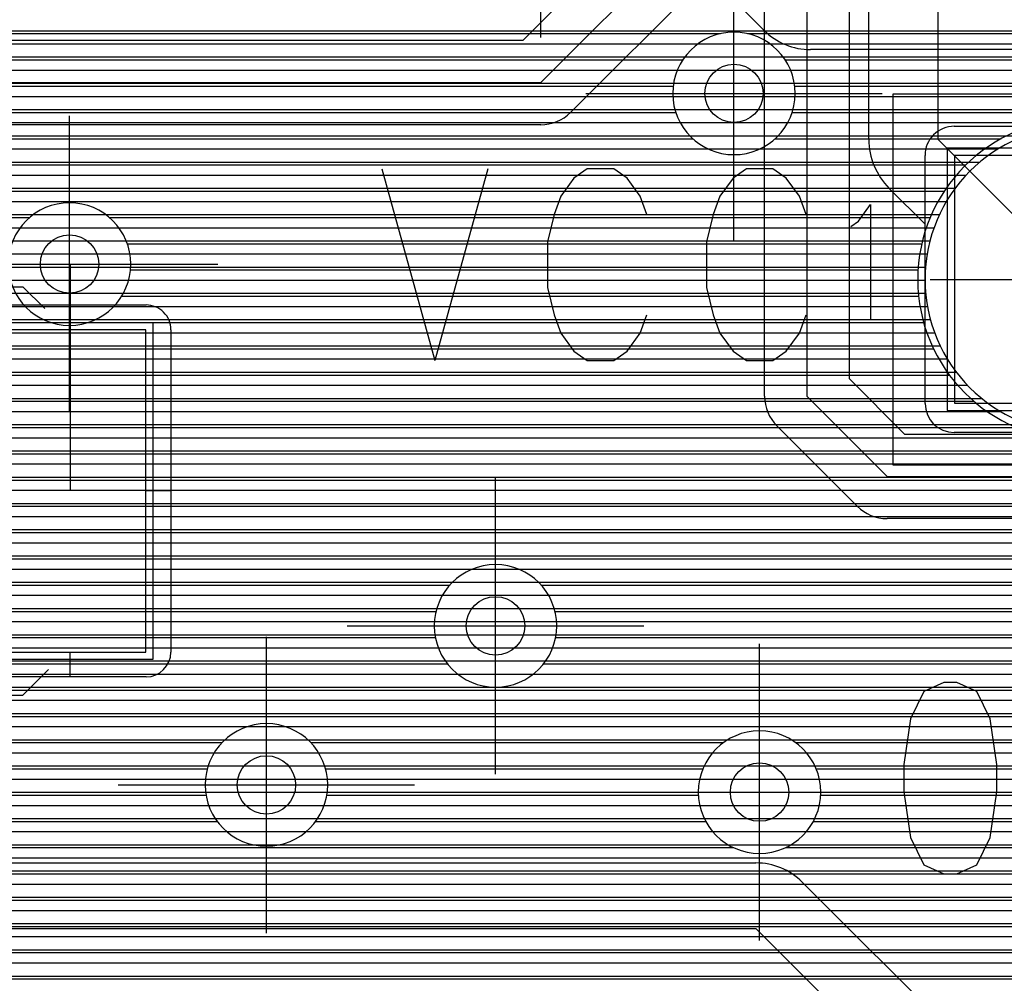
# Model space of a CAD drawing. Extents: x 25 to 291, y 23 to 136.
# Tile 72 of 147: x 67.28 to 74.03, y 76.5 to 83.11. Entities that reach past the tile are written whole.
import ezdxf

# ---------------------------------------------------------------- set-up
doc = ezdxf.new("R2010")
doc.units = 0
doc.layers.get('0').update_dxf_attribs({"linetype": 'CONTINUOUS'})
for name, color, linetype in [('copper_layer_2', 1, 'CONTINUOUS'), ('copper_layer_3', 3, 'CONTINUOUS'), ('copper_layer_bottom', 4, 'CONTINUOUS'), ('copper_layer_top', 5, 'CONTINUOUS'), ('drill_drawing', 6, 'CONTINUOUS'), ('paste_mask_top', 2, 'CONTINUOUS'), ('silkscreen_top', 1, 'CONTINUOUS'), ('solder_mask_bottom', 1, 'CONTINUOUS'), ('solder_mask_top', 1, 'CONTINUOUS')]:
    doc.layers.add(name, color=color, linetype=linetype)

# ---------------------------------------------------------------- blocks, each defined once
blk = doc.blocks.new('D20')
blk.add_circle((0, 0), 0.2)
blk = doc.blocks.new('D460')
blk.add_lwpolyline([(0.84836, 0.84836), (-0.84836, 0.84836), (-0.84836, -0.84836), (0.84836, -0.84836)], close=True)
blk = doc.blocks.new('D631')
blk.add_lwpolyline([(0.51816, 1.1049), (-0.51816, 1.1049), (-0.51816, -1.1049), (0.51816, -1.1049)], close=True)
blk = doc.blocks.new('D649')
blk.add_lwpolyline([(0.89916, 0.89916), (-0.89916, 0.89916), (-0.89916, -0.89916), (0.89916, -0.89916)], close=True)
blk = doc.blocks.new('D653')
blk.add_lwpolyline([(0.56896, 1.15316), (-0.56896, 1.15316), (-0.56896, -1.15316), (0.56896, -1.15316)], close=True)

msp = doc.modelspace()

# ---------------------------------------------------------------- linework, layer by layer
at = {"layer": 'copper_layer_2', "color": 1}
for points in [[(25.750064, 83.029718), (80.660655, 83.029718)], [(46.750572, 82.939802), (86.050292, 82.939802)], [(46.92507, 82.849886), (86.050292, 82.849886)], [(47.000762, 82.759716), (86.050292, 82.759716)], [(47.041656, 82.669799), (86.050292, 82.669799)], [(47.058928, 82.579883), (86.050292, 82.579883)], [(47.055626, 82.489713), (86.050292, 82.489713)], [(47.030734, 82.399797), (86.050292, 82.399797)], [(46.979934, 82.309881), (74.170434, 82.309881)], [(46.8857, 82.21971), (73.985522, 82.21971)], [(25.750064, 82.129794), (73.860554, 82.129794)], [(25.750064, 82.039878), (73.765812, 82.039878)], [(45.666497, 81.949708), (73.691135, 81.949708)], [(45.754128, 81.859792), (73.631445, 81.859792)], [(45.791974, 81.769876), (73.583947, 81.769876)], [(45.800102, 81.679705), (73.546863, 81.679705)], [(45.800102, 81.589789), (73.518923, 81.589789)], [(45.800102, 81.499873), (73.499873, 81.499873)], [(45.800102, 81.409703), (73.488443, 81.409703)], [(45.800102, 81.319787), (73.485141, 81.319787)], [(45.800102, 81.22987), (73.489459, 81.22987)], [(45.800102, 81.139954), (73.501651, 81.139954)], [(45.800102, 81.049784), (73.521971, 81.049784)], [(45.800102, 80.959868), (73.550673, 80.959868)], [(45.800102, 80.869952), (73.589027, 80.869952)], [(45.800102, 80.779782), (73.637795, 80.779782)], [(45.800102, 80.689865), (73.699263, 80.689865)], [(45.800102, 80.599949), (73.775972, 80.599949)], [(45.800102, 80.509779), (73.873508, 80.509779)], [(45.800102, 80.419863), (74.003302, 80.419863)], [(45.800102, 80.329947), (74.20066, 80.329947)], [(45.800102, 80.239776), (86.050292, 80.239776)], [(45.800102, 80.14986), (86.050292, 80.14986)], [(45.800102, 80.059944), (86.050292, 80.059944)], [(45.800102, 79.969774), (86.050292, 79.969774)], [(45.800102, 79.879858), (86.050292, 79.879858)], [(45.800102, 79.789942), (86.050292, 79.789942)], [(45.800102, 79.699771), (86.050292, 79.699771)], [(45.800102, 79.609855), (86.050292, 79.609855)], [(45.800102, 79.519939), (86.050292, 79.519939)], [(45.800102, 79.429769), (86.050292, 79.429769)], [(45.800102, 79.339853), (86.050292, 79.339853)], [(45.800102, 79.249936), (86.050292, 79.249936)], [(45.800102, 79.159766), (86.050292, 79.159766)], [(45.800102, 79.06985), (86.050292, 79.06985)], [(45.800102, 78.979934), (86.050292, 78.979934)], [(45.800102, 78.889764), (86.050292, 78.889764)], [(45.800102, 78.799848), (86.050292, 78.799848)], [(45.800102, 78.709931), (76.580645, 78.709931)], [(45.800102, 78.619761), (76.236982, 78.619761)], [(45.800102, 78.529845), (76.071628, 78.529845)], [(45.800102, 78.439929), (75.952756, 78.439929)], [(45.800102, 78.349759), (75.8603, 78.349759)], [(45.800102, 78.259843), (75.786132, 78.259843)], [(45.800102, 78.169926), (75.725933, 78.169926)], [(45.800102, 78.079756), (75.677419, 78.079756)], [(45.800102, 77.98984), (75.638557, 77.98984)], [(45.800102, 77.899924), (75.608585, 77.899924)], [(45.800102, 77.809754), (75.586741, 77.809754)], [(45.800102, 77.719837), (75.572517, 77.719837)], [(45.800102, 77.629921), (75.565913, 77.629921)], [(45.800102, 77.539751), (75.566167, 77.539751)], [(45.800102, 77.449835), (75.574041, 77.449835)], [(45.800102, 77.359919), (75.589027, 77.359919)], [(45.800102, 77.269749), (75.611633, 77.269749)], [(45.800102, 77.179832), (75.642621, 77.179832)], [(45.800102, 77.089916), (75.682499, 77.089916)], [(45.800102, 76.999746), (75.732537, 76.999746)], [(45.800102, 76.90983), (75.79426, 76.90983)], [(45.800102, 76.819914), (75.870206, 76.819914)], [(45.800102, 76.729743), (75.965202, 76.729743)], [(45.800102, 76.639827), (76.088138, 76.639827)], [(45.800102, 76.549911), (76.261875, 76.549911)]]:
    msp.add_lwpolyline(points, dxfattribs=at)
msp.add_lwpolyline([(75.585217, 81.325121), (75.585217, 81.325121), (75.585217, 81.325121, 1), (73.485141, 81.325121), (73.485141, 81.325121), (73.485141, 81.325121, 1), (75.585217, 81.325121), (75.585217, 81.325121)], format="xyb", dxfattribs=at)
msp.add_lwpolyline([(75.585217, 81.325121), (75.585217, 81.325121), (75.585217, 81.325121, 1), (73.485141, 81.325121), (73.485141, 81.325121), (73.485141, 81.325121, 1), (75.585217, 81.325121), (75.585217, 81.325121)], format="xyb", dxfattribs=at)
at = {"layer": 'copper_layer_3', "color": 3}
for points in [[(49.648209, 83.009906), (72.08255, 83.009906)], [(72.267717, 83.009906), (75.383287, 83.009906)], [(61.492507, 82.82982), (71.82347, 82.82982)], [(72.526797, 82.82982), (75.220472, 82.82982)], [(63.333757, 82.649733), (71.758192, 82.649733)], [(72.592329, 82.649733), (75.180086, 82.649733)], [(63.449581, 82.469901), (71.775972, 82.469901)], [(72.574295, 82.469901), (75.220726, 82.469901)], [(63.467107, 82.289815), (71.89205, 82.289815)], [(72.458217, 82.289815), (74.006604, 82.289815)], [(63.401321, 82.109728), (73.764288, 82.109728)], [(63.1397, 81.929896), (73.616205, 81.929896)], [(64.89713, 81.749809), (67.347727, 81.749809)], [(67.892558, 81.749809), (73.520447, 81.749809)], [(68.016256, 81.569723), (73.462789, 81.569723)], [(68.0381, 81.389891), (73.437135, 81.389891)], [(67.977648, 81.209804), (73.441199, 81.209804)], [(64.89586, 81.029718), (67.493015, 81.029718)], [(67.747269, 81.029718), (73.475489, 81.029718)], [(63.332741, 80.849886), (73.543053, 80.849886)], [(63.591821, 80.669799), (73.651765, 80.669799)], [(63.657099, 80.489713), (73.819406, 80.489713)], [(63.639319, 80.309881), (74.112014, 80.309881)], [(63.523241, 80.129794), (80.211074, 80.129794)], [(58.118618, 79.949708), (80.288037, 79.949708)], [(49.78283, 79.769876), (85.875286, 79.769876)], [(49.01016, 79.589789), (85.875286, 79.589789)], [(49.01016, 79.409703), (85.875286, 79.409703)], [(62.93269, 79.22987), (70.226822, 79.22987)], [(70.853442, 79.22987), (85.875286, 79.22987)], [(63.19177, 79.049784), (70.13208, 79.049784)], [(70.948184, 79.049784), (85.875286, 79.049784)], [(63.257303, 78.869698), (70.127762, 78.869698)], [(70.952502, 78.869698), (85.875286, 78.869698)], [(63.239522, 78.689865), (70.210566, 78.689865)], [(70.869698, 78.689865), (76.276099, 78.689865)], [(63.12319, 78.509779), (75.958852, 78.509779)], [(60.04826, 78.329947), (75.777242, 78.329947)], [(49.886208, 78.14986), (68.665989, 78.14986)], [(69.274321, 78.14986), (72.103124, 78.14986)], [(72.597155, 78.14986), (75.657099, 78.14986)], [(52.249428, 77.969774), (68.564643, 77.969774)], [(69.375667, 77.969774), (71.961646, 77.969774)], [(72.738633, 77.969774), (75.578105, 77.969774)], [(52.354077, 77.789942), (68.556007, 77.789942)], [(69.384303, 77.789942), (71.930658, 77.789942)], [(72.769622, 77.789942), (75.532131, 77.789942)], [(52.364999, 77.609855), (68.632969, 77.609855)], [(69.307341, 77.609855), (71.98095, 77.609855)], [(72.719329, 77.609855), (75.515367, 77.609855)], [(52.291085, 77.429769), (72.171958, 77.429769)], [(72.528321, 77.429769), (75.526035, 77.429769)], [(49.01016, 77.249936), (75.565405, 77.249936)], [(49.01016, 77.06985), (75.636525, 77.06985)], [(59.146812, 76.889764), (75.746761, 76.889764)], [(59.354077, 76.709931), (75.911862, 76.709931)], [(59.409195, 76.529845), (76.183896, 76.529845)]]:
    msp.add_lwpolyline(points, dxfattribs=at)
for points in [[(72.595123, 82.600203), (72.595123, 82.600203), (72.595123, 82.600203, 1), (71.755398, 82.600203), (71.755398, 82.600203), (71.755398, 82.600203, 1), (72.595123, 82.600203), (72.595123, 82.600203)], [(72.595123, 82.600203), (72.595123, 82.600203), (72.595123, 82.600203, 1), (71.755398, 82.600203), (71.755398, 82.600203), (71.755398, 82.600203, 1), (72.595123, 82.600203), (72.595123, 82.600203)], [(75.635255, 81.325121), (75.635255, 81.325121), (75.635255, 81.325121, 1), (73.435103, 81.325121), (73.435103, 81.325121), (73.435103, 81.325121, 1), (75.635255, 81.325121), (75.635255, 81.325121)], [(75.635255, 81.325121), (75.635255, 81.325121), (75.635255, 81.325121, 1), (73.435103, 81.325121), (73.435103, 81.325121), (73.435103, 81.325121, 1), (75.635255, 81.325121), (75.635255, 81.325121)], [(68.040132, 81.430277), (68.040132, 81.430277), (68.040132, 81.430277, 1), (67.199898, 81.430277), (67.199898, 81.430277), (67.199898, 81.430277, 1), (68.040132, 81.430277), (68.040132, 81.430277)], [(68.040132, 81.430277), (68.040132, 81.430277), (68.040132, 81.430277, 1), (67.199898, 81.430277), (67.199898, 81.430277), (67.199898, 81.430277, 1), (68.040132, 81.430277), (68.040132, 81.430277)], [(70.960122, 78.950216), (70.960122, 78.950216), (70.960122, 78.950216, 1), (70.120396, 78.950216), (70.120396, 78.950216), (70.120396, 78.950216, 1), (70.960122, 78.950216), (70.960122, 78.950216)], [(70.960122, 78.950216), (70.960122, 78.950216), (70.960122, 78.950216, 1), (70.120396, 78.950216), (70.120396, 78.950216), (70.120396, 78.950216, 1), (70.960122, 78.950216), (70.960122, 78.950216)], [(69.390145, 77.860046), (69.390145, 77.860046), (69.390145, 77.860046, 1), (68.549911, 77.860046), (68.549911, 77.860046), (68.549911, 77.860046, 1), (69.390145, 77.860046), (69.390145, 77.860046)], [(69.390145, 77.860046), (69.390145, 77.860046), (69.390145, 77.860046, 1), (68.549911, 77.860046), (68.549911, 77.860046), (68.549911, 77.860046, 1), (69.390145, 77.860046), (69.390145, 77.860046)], [(72.77013, 77.810262), (72.77013, 77.810262), (72.77013, 77.810262, 1), (71.930404, 77.810262), (71.930404, 77.810262), (71.930404, 77.810262, 1), (72.77013, 77.810262), (72.77013, 77.810262)], [(72.77013, 77.810262), (72.77013, 77.810262), (72.77013, 77.810262, 1), (71.930404, 77.810262), (71.930404, 77.810262), (71.930404, 77.810262, 1), (72.77013, 77.810262), (72.77013, 77.810262)]]:
    msp.add_lwpolyline(points, format="xyb", dxfattribs=at)
at = {"layer": 'copper_layer_bottom', "color": 4}
for points in [[(72.382017, 83.032004), (71.863856, 83.550165), (70.85014, 83.550165)], [(42.569977, 83.029718), (72.384049, 83.029718)], [(46.885192, 82.939802), (72.515367, 82.939802)], [(77.305563, 75.991872), (80.825248, 79.511557), (80.825248, 81.863856), (79.788672, 82.900178), (72.700025, 82.900178)], [(46.995936, 82.849886), (79.838964, 82.849886)], [(47.058166, 82.759716), (79.929134, 82.759716)], [(47.09398, 82.669799), (80.01905, 82.669799)], [(47.10922, 82.579883), (80.108966, 82.579883)], [(47.105918, 82.489713), (80.199136, 82.489713)], [(47.084328, 82.399797), (80.289053, 82.399797)], [(73.685039, 82.375159), (75.385065, 82.375159)], [(47.04064, 82.309881), (73.537211, 82.309881)], [(46.96571, 82.21971), (73.490221, 82.21971)], [(73.485141, 80.475235), (73.485141, 82.17526)], [(46.965202, 82.129794), (73.485141, 82.129794)], [(46.965202, 82.039878), (73.485141, 82.039878)], [(46.965202, 81.949708), (73.485141, 81.949708)], [(46.965202, 81.859792), (73.485141, 81.859792)], [(46.965202, 81.769876), (73.485141, 81.769876)], [(46.965202, 81.679705), (73.485141, 81.679705)], [(46.965202, 81.589789), (73.485141, 81.589789)], [(46.965202, 81.499873), (73.485141, 81.499873)], [(46.965202, 81.409703), (73.485141, 81.409703)], [(46.965202, 81.319787), (73.485141, 81.319787)], [(46.965202, 81.22987), (73.485141, 81.22987)], [(46.965202, 81.139954), (73.485141, 81.139954)], [(46.965202, 81.049784), (73.485141, 81.049784)], [(46.965202, 80.959868), (73.485141, 80.959868)], [(46.965202, 80.869952), (73.485141, 80.869952)], [(46.965202, 80.779782), (73.485141, 80.779782)], [(46.965202, 80.689865), (73.485141, 80.689865)], [(46.965202, 80.599949), (73.485141, 80.599949)], [(46.965202, 80.509779), (73.485141, 80.509779)], [(46.965202, 80.419863), (73.493015, 80.419863)], [(46.965202, 80.329947), (73.547625, 80.329947)], [(75.385065, 80.275083), (73.685039, 80.275083)], [(46.965202, 80.239776), (80.825248, 80.239776)], [(46.965202, 80.14986), (80.825248, 80.14986)], [(46.965202, 80.059944), (80.825248, 80.059944)], [(46.965202, 79.969774), (80.825248, 79.969774)], [(46.965202, 79.879858), (80.825248, 79.879858)], [(46.965202, 79.789942), (80.825248, 79.789942)], [(46.965202, 79.699771), (80.825248, 79.699771)], [(46.965202, 79.609855), (80.825248, 79.609855)], [(46.965202, 79.519939), (80.825248, 79.519939)], [(46.965202, 79.429769), (80.743459, 79.429769)], [(46.965202, 79.339853), (80.653543, 79.339853)], [(46.965202, 79.249936), (80.563373, 79.249936)], [(46.965202, 79.159766), (80.473457, 79.159766)], [(46.965202, 79.06985), (80.383541, 79.06985)], [(46.965202, 78.979934), (80.293371, 78.979934)], [(46.965202, 78.889764), (80.203454, 78.889764)], [(46.965202, 78.799848), (80.113538, 78.799848)], [(46.965202, 78.709931), (75.719329, 78.709931)], [(46.965202, 78.619761), (75.594615, 78.619761)], [(46.965202, 78.529845), (75.565659, 78.529845)], [(46.965202, 78.439929), (75.565151, 78.439929)], [(46.965202, 78.349759), (75.565151, 78.349759)], [(46.965202, 78.259843), (75.565151, 78.259843)], [(46.965202, 78.169926), (75.565151, 78.169926)], [(46.965202, 78.079756), (75.565151, 78.079756)], [(46.965202, 77.98984), (75.565151, 77.98984)], [(46.965202, 77.899924), (75.565151, 77.899924)], [(46.965202, 77.809754), (75.565151, 77.809754)], [(46.965202, 77.719837), (75.565151, 77.719837)], [(46.965202, 77.629921), (75.565151, 77.629921)], [(46.965202, 77.539751), (75.565151, 77.539751)], [(46.965202, 77.449835), (75.565151, 77.449835)], [(46.965202, 77.359919), (75.565151, 77.359919)], [(46.965202, 77.269749), (75.565151, 77.269749)], [(46.965202, 77.179832), (75.565151, 77.179832)], [(46.965202, 77.089916), (75.565151, 77.089916)], [(46.965202, 76.999746), (75.565151, 76.999746)], [(46.965202, 76.90983), (75.565151, 76.90983)], [(46.965202, 76.819914), (75.565151, 76.819914)], [(46.965202, 76.729743), (75.565151, 76.729743)], [(46.965202, 76.639827), (75.566675, 76.639827)], [(46.965202, 76.549911), (75.601727, 76.549911)]]:
    msp.add_lwpolyline(points, dxfattribs=at)
for points in [[(72.382017, 83.032004), (72.382017, 83.032004), (72.382017, 83.032004, 0.198294), (72.700025, 82.900178), (72.700025, 82.900178)], [(73.685039, 82.375159), (73.685039, 82.375159), (73.685039, 82.375159, 0.414214), (73.485141, 82.17526), (73.485141, 82.17526)], [(73.485141, 80.475235), (73.485141, 80.475235), (73.485141, 80.475235, 0.413315), (73.685039, 80.275083), (73.685039, 80.275083)]]:
    msp.add_lwpolyline(points, format="xyb", dxfattribs=at)
at = {"layer": 'copper_layer_top', "color": 5}
for points in [[(71.725171, 90.550165), (71.725171, 87.075184), (71.85014, 87.075184), (72.675133, 86.250191), (72.675133, 80.525273), (73.225044, 79.975108), (77.900178, 79.975108), (78.300229, 80.375159), (78.300229, 82.125222), (79.525273, 83.350267), (80.900178, 83.350267)], [(72.385065, 80.525273), (72.385065, 86.130048), (71.960122, 86.555245), (71.280163, 86.555245)], [(72.965202, 86.250191), (72.965202, 80.645161), (73.345187, 80.265177), (77.780036, 80.265177), (78.01016, 80.495301)], [(73.575057, 82.285243), (73.575057, 85.77521), (73.625095, 85.825248)], [(73.100076, 82.285243), (73.100076, 85.77521)], [(66.150114, 81.400305), (66.150114, 82.335281), (66.490221, 82.675133), (70.85014, 82.675133), (71.725171, 83.550165), (71.725171, 85.675133)], [(66.490221, 82.965202), (70.729997, 82.965202), (71.435103, 83.670307), (71.435103, 85.155194), (71.280163, 85.155194)], [(71.93015, 83.345187), (71.055118, 82.470155)], [(46.950216, 83.029718), (70.794768, 83.029718)], [(71.614935, 83.029718), (72.385065, 83.029718)], [(72.965202, 83.029718), (73.100076, 83.029718)], [(71.525019, 82.939802), (72.385065, 82.939802)], [(72.965202, 82.939802), (73.100076, 82.939802)], [(71.434849, 82.849886), (72.385065, 82.849886)], [(72.965202, 82.849886), (73.100076, 82.849886)], [(71.344933, 82.759716), (72.385065, 82.759716)], [(72.965202, 82.759716), (73.100076, 82.759716)], [(71.255017, 82.669799), (72.385065, 82.669799)], [(72.965202, 82.669799), (73.100076, 82.669799)], [(71.164846, 82.579883), (72.385065, 82.579883)], [(72.965202, 82.579883), (73.100076, 82.579883)], [(71.07493, 82.489713), (72.385065, 82.489713)], [(72.965202, 82.489713), (73.100076, 82.489713)], [(70.85014, 82.385065), (66.610363, 82.385065), (66.440183, 82.215138), (66.440183, 82.120142), (66.650241, 82.120142)], [(70.941326, 82.399797), (72.385065, 82.399797)], [(72.965202, 82.399797), (73.100076, 82.399797)], [(66.534925, 82.309881), (72.385065, 82.309881)], [(72.965202, 82.309881), (73.100076, 82.309881)], [(73.575057, 82.285243), (74.535179, 81.325121)], [(66.445009, 82.21971), (72.385065, 82.21971)], [(72.965202, 82.21971), (73.104648, 82.21971)], [(66.440183, 82.129794), (72.385065, 82.129794)], [(72.965202, 82.129794), (73.126238, 82.129794)], [(66.810516, 82.039878), (72.385065, 82.039878)], [(72.965202, 82.039878), (73.168402, 82.039878)], [(66.847854, 81.949708), (72.385065, 81.949708)], [(72.965202, 81.949708), (73.23876, 81.949708)], [(73.485141, 80.475235), (73.485141, 81.703327), (73.239268, 81.9492)], [(66.85014, 81.859792), (72.385065, 81.859792)], [(72.965202, 81.859792), (73.328677, 81.859792)], [(66.85014, 81.769876), (72.385065, 81.769876)], [(72.965202, 81.769876), (73.418847, 81.769876)], [(66.85014, 81.679705), (72.385065, 81.679705)], [(72.965202, 81.679705), (73.485141, 81.679705)], [(66.85014, 81.589789), (72.385065, 81.589789)], [(72.965202, 81.589789), (73.485141, 81.589789)], [(66.85014, 81.499873), (72.385065, 81.499873)], [(72.965202, 81.499873), (73.485141, 81.499873)], [(66.85014, 81.409703), (72.385065, 81.409703)], [(67.620015, 81.430277), (67.625095, 81.425197), (67.625095, 79.875286)], [(72.965202, 81.409703), (73.485141, 81.409703)], [(66.85014, 81.319787), (72.385065, 81.319787)], [(72.965202, 81.319787), (73.485141, 81.319787)], [(66.85014, 81.22987), (72.385065, 81.22987)], [(72.965202, 81.22987), (73.485141, 81.22987)], [(67.105156, 81.150114), (68.145034, 81.150114)], [(67.625095, 81.150114), (67.625095, 80.980188)], [(68.203454, 81.139954), (72.385065, 81.139954)], [(72.965202, 81.139954), (73.485141, 81.139954)], [(68.300229, 81.049784), (72.385065, 81.049784)], [(72.965202, 81.049784), (73.485141, 81.049784)], [(68.315215, 80.980188), (68.315215, 78.77013)], [(68.315215, 80.959868), (72.385065, 80.959868)], [(72.965202, 80.959868), (73.485141, 80.959868)], [(68.315215, 80.869952), (72.385065, 80.869952)], [(72.965202, 80.869952), (73.485141, 80.869952)], [(68.315215, 80.779782), (72.385065, 80.779782)], [(72.965202, 80.779782), (73.485141, 80.779782)], [(68.315215, 80.689865), (72.385065, 80.689865)], [(72.965202, 80.689865), (73.485141, 80.689865)], [(68.315215, 80.599949), (72.385065, 80.599949)], [(73.010668, 80.599949), (73.485141, 80.599949)], [(68.315215, 80.509779), (72.385573, 80.509779)], [(73.100584, 80.509779), (73.485141, 80.509779)], [(68.315215, 80.419863), (72.404877, 80.419863)], [(73.1905, 80.419863), (73.493015, 80.419863)], [(68.315215, 80.329947), (72.460757, 80.329947)], [(73.280671, 80.329947), (73.547625, 80.329947)], [(73.020066, 79.77013), (72.470155, 80.320041)], [(75.385065, 80.275083), (73.685039, 80.275083)], [(68.315215, 80.239776), (72.550419, 80.239776)], [(68.315215, 80.14986), (72.640335, 80.14986)], [(68.315215, 80.059944), (72.730251, 80.059944)], [(68.315215, 79.969774), (72.820422, 79.969774)], [(68.315215, 79.875286), (68.145034, 79.875286)], [(68.315215, 79.879858), (72.910338, 79.879858)], [(68.315215, 79.789942), (73.000254, 79.789942)], [(68.315215, 79.699771), (73.134112, 79.699771)], [(77.900178, 79.685039), (73.225044, 79.685039)], [(68.315215, 79.609855), (81.77521, 79.609855)], [(68.315215, 79.519939), (81.77521, 79.519939)], [(68.315215, 79.429769), (81.77521, 79.429769)], [(68.315215, 79.339853), (81.77521, 79.339853)], [(68.315215, 79.249936), (81.77521, 79.249936)], [(68.315215, 79.159766), (81.77521, 79.159766)], [(68.315215, 79.06985), (81.77521, 79.06985)], [(68.315215, 78.979934), (81.77521, 78.979934)], [(68.315215, 78.889764), (81.77521, 78.889764)], [(68.315215, 78.799848), (81.77521, 78.799848)], [(67.625095, 78.600203), (67.625095, 78.77013)], [(68.304039, 78.709931), (75.719329, 78.709931)], [(68.145034, 78.600203), (67.105156, 78.600203)], [(68.224536, 78.619761), (75.594615, 78.619761)], [(45.700025, 78.529845), (75.565659, 78.529845)], [(45.700025, 78.439929), (75.565151, 78.439929)], [(45.700025, 78.349759), (75.565151, 78.349759)], [(45.700025, 78.259843), (75.565151, 78.259843)], [(45.700025, 78.169926), (75.565151, 78.169926)], [(45.700025, 78.079756), (75.565151, 78.079756)], [(45.700025, 77.98984), (75.565151, 77.98984)], [(45.700025, 77.899924), (75.565151, 77.899924)], [(45.700025, 77.809754), (75.565151, 77.809754)], [(45.700025, 77.719837), (75.565151, 77.719837)], [(45.700025, 77.629921), (75.565151, 77.629921)], [(45.700025, 77.539751), (75.565151, 77.539751)], [(45.700025, 77.449835), (75.565151, 77.449835)], [(45.700025, 77.359919), (75.565151, 77.359919)], [(60.660147, 77.325121), (72.325121, 77.325121)], [(72.541275, 77.269749), (75.565151, 77.269749)], [(72.643383, 77.193294), (73.661671, 76.17526), (75.075184, 76.17526)], [(72.656845, 77.179832), (75.565151, 77.179832)], [(72.746761, 77.089916), (75.565151, 77.089916)], [(72.836932, 76.999746), (75.565151, 76.999746)], [(72.926848, 76.90983), (75.565151, 76.90983)], [(54.835154, 63.325121), (54.835154, 71.050038), (60.660147, 76.875032), (72.325121, 76.875032), (74.150114, 75.050038)], [(73.016764, 76.819914), (75.565151, 76.819914)], [(73.106934, 76.729743), (75.565151, 76.729743)], [(73.19685, 76.639827), (75.566675, 76.639827)], [(73.286767, 76.549911), (75.601727, 76.549911)]]:
    msp.add_lwpolyline(points, dxfattribs=at)
for points in [[(70.85014, 82.385065), (70.85014, 82.385065), (70.85014, 82.385065, 0.199747), (71.055118, 82.470155), (71.055118, 82.470155)], [(73.100076, 82.285243), (73.100076, 82.285243), (73.100076, 82.285243, 0.198803), (73.239268, 81.9492), (73.239268, 81.9492)], [(68.315215, 80.980188), (68.315215, 80.980188), (68.315215, 80.980188, 0.415269), (68.145034, 81.150114), (68.145034, 81.150114)], [(72.385065, 80.525273), (72.385065, 80.525273), (72.385065, 80.525273, 0.199099), (72.470155, 80.320041), (72.470155, 80.320041)], [(73.485141, 80.475235), (73.485141, 80.475235), (73.485141, 80.475235, 0.413315), (73.685039, 80.275083), (73.685039, 80.275083)], [(73.020066, 79.77013), (73.020066, 79.77013), (73.020066, 79.77013, 0.198077), (73.225044, 79.685039), (73.225044, 79.685039)], [(68.145034, 78.600203), (68.145034, 78.600203), (68.145034, 78.600203, 0.413157), (68.315215, 78.77013), (68.315215, 78.77013)], [(72.643383, 77.193294), (72.643383, 77.193294), (72.643383, 77.193294, 0.198919), (72.325121, 77.325121), (72.325121, 77.325121)]]:
    msp.add_lwpolyline(points, format="xyb", dxfattribs=at)
at = {"layer": 'drill_drawing', "color": 6}
for points in [[(70.85014, 82.984252), (70.85014, 85.016256)], [(72.17526, 81.584201), (72.17526, 83.616205)], [(71.159258, 82.600203), (73.191262, 82.600203)], [(67.620015, 80.414275), (67.620015, 82.446279)], [(66.604013, 81.430277), (68.636017, 81.430277)], [(73.519177, 81.325121), (75.551181, 81.325121)], [(70.540259, 77.934214), (70.540259, 79.966218)], [(69.524257, 78.950216), (71.556261, 78.950216)], [(68.970028, 76.844044), (68.970028, 78.876048)], [(72.350267, 76.79426), (72.350267, 78.826264)], [(67.954026, 77.860046), (69.98603, 77.860046)], [(71.334265, 77.810262), (73.366269, 77.810262)]]:
    msp.add_lwpolyline(points, dxfattribs=at)
at = {"layer": 'silkscreen_top', "color": 1}
for points in [[(73.265177, 80.055118), (80.885192, 80.055118), (80.885192, 82.595123), (73.265177, 82.595123), (73.265177, 80.055118)], [(69.760224, 82.08255), (70.123698, 80.77013)], [(70.487427, 82.08255), (70.123698, 80.77013)], [(71.578359, 81.77013), (71.532893, 81.895098), (71.441961, 82.020066), (71.351029, 82.08255), (71.169164, 82.08255), (71.078232, 82.020066), (70.9873, 81.895098), (70.941834, 81.77013), (70.896622, 81.582677), (70.896622, 81.270257), (70.941834, 81.08255), (70.9873, 80.957582), (71.078232, 80.832614), (71.169164, 80.77013), (71.351029, 80.77013), (71.441961, 80.832614), (71.532893, 80.957582), (71.578359, 81.08255)], [(72.669291, 81.77013), (72.623825, 81.895098), (72.532893, 82.020066), (72.441961, 82.08255), (72.260097, 82.08255), (72.169164, 82.020066), (72.078232, 81.895098), (72.032766, 81.77013), (71.9873, 81.582677), (71.9873, 81.270257), (72.032766, 81.08255), (72.078232, 80.957582), (72.169164, 80.832614), (72.260097, 80.77013), (72.441961, 80.77013), (72.532893, 80.832614), (72.623825, 80.957582), (72.669291, 81.08255)], [(72.975108, 81.687579), (73.029718, 81.725171), (73.111506, 81.837694), (73.111506, 81.050038)], [(66.800102, 81.275083), (67.300229, 81.275083), (67.450089, 81.125222)], [(64.825248, 78.650241), (65.000254, 78.475235), (65.750064, 78.475235), (65.750064, 78.225044), (66.550165, 78.225044), (66.550165, 78.475235), (67.300229, 78.475235), (67.475235, 78.650241)], [(73.612903, 78.562611), (73.476505, 78.500127), (73.385573, 78.312675), (73.340107, 78.000254), (73.340107, 77.812548), (73.385573, 77.500127), (73.476505, 77.312675), (73.612903, 77.250191), (73.703835, 77.250191), (73.840234, 77.312675), (73.931166, 77.500127), (73.976632, 77.812548), (73.976632, 78.000254), (73.931166, 78.312675), (73.840234, 78.500127), (73.703835, 78.562611), (73.612903, 78.562611)]]:
    msp.add_lwpolyline(points, dxfattribs=at)

# ---------------------------------------------------------------- block references
at = {"layer": 'copper_layer_2'}
for p in [(72.17526, 82.600203), (67.620015, 81.430277), (70.540259, 78.950216), (68.970028, 77.860046), (72.350267, 77.810262)]:
    msp.add_blockref('D20', p, dxfattribs=at)
at = {"layer": 'copper_layer_bottom'}
for name, p in [('D20', (72.17526, 82.600203)), ('D460', (74.535179, 81.325121)), ('D20', (67.620015, 81.430277)), ('D20', (70.540259, 78.950216)), ('D20', (68.970028, 77.860046)), ('D20', (72.350267, 77.810262))]:
    msp.add_blockref(name, p, dxfattribs=at)
at = {"layer": 'copper_layer_top'}
for name, p in [('D20', (72.17526, 82.600203)), ('D460', (74.535179, 81.325121)), ('D20', (67.620015, 81.430277)), ('D631', (67.625095, 79.875286)), ('D20', (70.540259, 78.950216)), ('D20', (68.970028, 77.860046)), ('D20', (72.350267, 77.810262))]:
    msp.add_blockref(name, p, dxfattribs=at)
at = {"layer": 'paste_mask_top'}
msp.add_blockref('D631', (67.625095, 79.875286), dxfattribs=at)
at = {"layer": 'solder_mask_bottom'}
msp.add_blockref('D649', (74.535179, 81.325121), dxfattribs=at)
at = {"layer": 'solder_mask_top'}
for name, p in [('D649', (74.535179, 81.325121)), ('D653', (67.625095, 79.875286))]:
    msp.add_blockref(name, p, dxfattribs=at)

doc.saveas('drawing.dxf')
